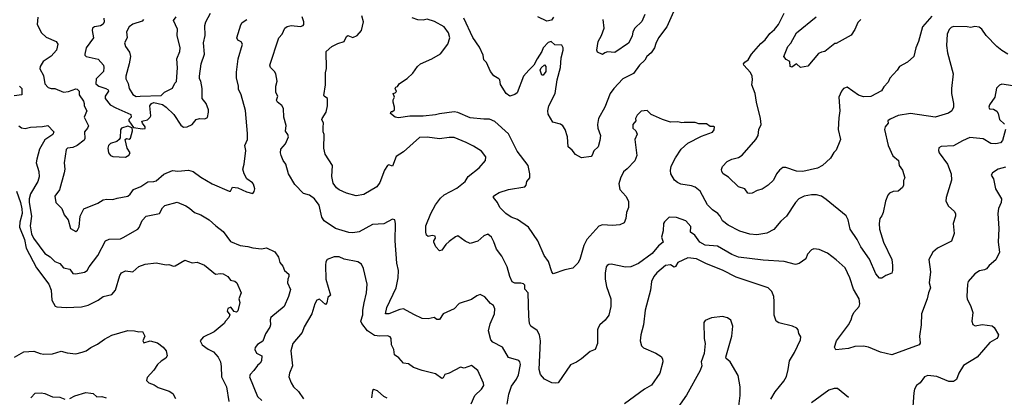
# Model space of a CAD drawing. Extents: x 1966327 to 2147849, y 395140 to 552178.
# Tile 99 of 256: x 1980920 to 1988885, y 501000 to 504052. Entities that reach past the tile are written whole.
import ezdxf

# ---------------------------------------------------------------- set-up
doc = ezdxf.new("R2010")
doc.units = 0

msp = doc.modelspace()

# ---------------------------------------------------------------- linework, layer by layer
at = {"layer": '0CON20XD'}
for points in [[(1981066.8, 504073.2), (1981062.9, 504015), (1981096.8, 503946.8), (1981135, 503911.9), (1981216, 503876), (1981228.1, 503855), (1981218.6, 503805), (1981175, 503756.7), (1981110.6, 503715), (1981085.8, 503675), (1981082.5, 503655), (1981112.4, 503602.4), (1981122.9, 503535), (1981151.9, 503505), (1981175, 503495.6), (1981205, 503495.8), (1981275, 503466.5), (1981315, 503471.2), (1981375, 503493.1), (1981385, 503491.9), (1981401.9, 503475), (1981400.8, 503445), (1981435.7, 503395), (1981442, 503375), (1981441.2, 503355), (1981462.5, 503315), (1981442, 503265), (1981475.6, 503195), (1981468.1, 503175), (1981443.9, 503145), (1981448.3, 503091.7), (1981440.7, 503079.3), (1981384.2, 503035), (1981349.5, 503020.5), (1981307.1, 503012.9), (1981295.8, 503004.2), (1981278.8, 502895), (1981284.4, 502845), (1981281.1, 502815), (1981242, 502678), (1981204.4, 502625), (1981212.9, 502575), (1981261.2, 502525), (1981278.8, 502475), (1981312, 502435), (1981330, 502365), (1981375, 502340), (1981388.8, 502351.2), (1981402.3, 502377.7), (1981410.6, 502465), (1981437.8, 502522.2), (1981551.7, 502568.3), (1981595, 502595.7), (1981625, 502601.4), (1981675, 502598.6), (1981708.3, 502608.3), (1981795, 502626.5), (1981815, 502640.9), (1981841.7, 502678.3), (1981900, 502705), (1981957.2, 502742.8), (1982005, 502744.1), (1982025, 502750.4), (1982085, 502802.5), (1982155, 502832), (1982198.6, 502828.6), (1982285, 502836), (1982324.3, 502825.7), (1982385, 502779.2), (1982476.7, 502725), (1982615, 502666.7), (1982625, 502667.5), (1982642.7, 502697.3), (1982685, 502694.2), (1982755, 502661.8), (1982805, 502648), (1982817.3, 502662.7), (1982821.2, 502685), (1982811.7, 502721.7), (1982803.9, 502733.9), (1982756.9, 502766.9), (1982735.8, 502805), (1982724.2, 502845), (1982736.7, 502885), (1982749.4, 502995), (1982741.9, 503035), (1982762.5, 503085), (1982763.4, 503133.4), (1982747.6, 503317.6), (1982712.9, 503445), (1982690.3, 503490.3), (1982690, 503515), (1982673.4, 503583.4), (1982673, 503627), (1982687.1, 503735), (1982722.5, 503855), (1982712.4, 503872.4), (1982685, 503888), (1982675.8, 503905), (1982707.9, 504012.1), (1982720.9, 504029.1), (1982756.6, 504053.4)], [(1981862.3, 503432.3), (1981895, 503434.4), (1982065, 503440.5), (1982092.2, 503467.8), (1982155, 503499.6), (1982175, 503540), (1982187.9, 503552.1), (1982198, 503662), (1982191.3, 503735), (1982214.5, 503795), (1982219.5, 503825), (1982194.6, 503924.6), (1982197.3, 503975), (1982163.1, 504045), (1982185, 504074.4)], [(1981915, 503169.2), (1981935, 503173.8), (1981936.2, 503185), (1981913.3, 503215), (1981908.3, 503231.7), (1981955, 503243.8), (1981976.1, 503263.9), (1981980, 503275), (1981973.8, 503355), (1981985.8, 503375), (1982005, 503383.6), (1982075, 503365.6), (1982105, 503345.2), (1982168.2, 503285), (1982225, 503198.9), (1982245, 503182.5), (1982274.5, 503185.5), (1982315.5, 503204.5), (1982347.5, 503245), (1982375, 503252.5), (1982417.7, 503252.3), (1982438.3, 503261.7), (1982448.6, 503305), (1982447.1, 503325), (1982428.6, 503375), (1982396.7, 503416.7), (1982397.3, 503495), (1982384.5, 503554.5), (1982374.3, 503575), (1982374.2, 503595), (1982388.6, 503695), (1982414.4, 503775), (1982407.5, 503865), (1982420.6, 503925), (1982418.2, 504005), (1982425, 504036.2), (1982465, 504106.2)], [(1984862.5, 500945), (1984875.7, 501025), (1984899.7, 501090.3), (1984938.1, 501145), (1984955, 501181.2), (1984970, 501265), (1984966.6, 501286.6), (1984956.9, 501296.9), (1984875, 501322), (1984825.8, 501405.8), (1984748, 501445), (1984731.4, 501465), (1984711.7, 501538.3), (1984726.8, 501593.2), (1984761.9, 501675), (1984764.3, 501715), (1984751.7, 501741.7), (1984727.3, 501757.3), (1984682, 501812), (1984645, 501830), (1984618.8, 501821.2), (1984575, 501790), (1984475, 501758.8), (1984435, 501716), (1984346.2, 501673.8), (1984315, 501627.5), (1984295, 501627.5), (1984273.6, 501643.6), (1984225, 501634), (1984175, 501638), (1984108, 501668), (1984024.2, 501714.2), (1983995, 501708.9), (1983905, 501674.4), (1983880, 501675), (1983890, 501725), (1983964.5, 501885.5), (1983981.4, 501965), (1983983.1, 502025), (1983970.6, 502085), (1983956.6, 502263.4), (1983959.2, 502405), (1983954, 502434), (1983935, 502438.6), (1983865, 502400.9), (1983774.1, 502395.9), (1983665, 502337.3), (1983615, 502330.4), (1983582.9, 502332.9), (1983475, 502364.5), (1983384.4, 502425), (1983364.5, 502455), (1983343.1, 502553.1), (1983305.8, 502605), (1983265, 502634), (1983215, 502646), (1983145, 502720), (1983095.8, 502805), (1983074.2, 502885), (1983052, 502915), (1983035.8, 502955), (1983029.2, 502975), (1983031.4, 503005), (1983071.7, 503048.3), (1983094.3, 503105), (1983089.2, 503125), (1983071.1, 503151.1), (1983076.8, 503196.8), (1983056.9, 503265), (1983054.2, 503335), (1983039.4, 503359.4), (1983006.9, 503385), (1982997.3, 503402.7), (1983007.3, 503435), (1982992.2, 503465), (1982992.9, 503515), (1983003.6, 503555), (1982991.1, 503615), (1982982.5, 503632.5), (1982950, 503665), (1982944.2, 503685), (1983016, 503905), (1983043.2, 503936.8), (1983065, 503983.8), (1983083.4, 503996.6), (1983115, 504004.3), (1983192.7, 503997.3), (1983212.5, 504005), (1983218.8, 504015), (1983220, 504035), (1983204.2, 504075)], [(1988306.4, 502173.6), (1988274.2, 502115), (1988287.5, 502015), (1988278.1, 501925), (1988287.1, 501885), (1988271.4, 501845), (1988261.4, 501795), (1988214.2, 501675), (1988212, 501585), (1988200, 501495), (1988203, 501437), (1988196.1, 501423.9), (1987975, 501344), (1987882.5, 501365), (1987785, 501405.6), (1987745, 501413.5), (1987675, 501410), (1987625, 501394.4), (1987523.1, 501383.1), (1987512.5, 501405), (1987527.1, 501455), (1987623.9, 501586.1), (1987646.7, 501625), (1987654.5, 501655.5), (1987668.6, 501685), (1987711.1, 501735), (1987717.1, 501755), (1987711.4, 501795), (1987665.7, 501875), (1987636.2, 501966.2), (1987596.3, 502046.3), (1987525, 502111.4), (1987453.3, 502165), (1987387.5, 502195), (1987345, 502201.2), (1987325, 502191.2), (1987292.1, 502157.9), (1987280, 502120), (1987225, 502082.5), (1987195, 502074.2), (1987105, 502097.8), (1986935, 502108.5), (1986735, 502133.3), (1986680, 502155), (1986565, 502222.5), (1986465, 502230.5), (1986422.2, 502255), (1986381.8, 502311.7), (1986345.6, 502335), (1986349.7, 502379.7), (1986308.8, 502425), (1986233, 502453), (1986175, 502456.2), (1986135, 502418.8), (1986129.2, 502405), (1986125.8, 502345), (1986112.5, 502295), (1986125.6, 502255), (1986088.5, 502225), (1986035, 502161.9), (1985925, 502080.6), (1985865, 502054.4), (1985821.5, 502051.5), (1985704.3, 502075.7), (1985685, 502074), (1985671.2, 502065), (1985664.2, 502055), (1985655.6, 502004.4), (1985655.7, 501955), (1985666, 501895), (1985700.8, 501795), (1985702.9, 501735), (1985686.4, 501663.6), (1985655, 501622), (1985614, 501585), (1985599.1, 501560.9), (1985594.4, 501545), (1985594.4, 501435), (1985574.1, 501385.9), (1985535, 501370), (1985465, 501310), (1985425.5, 501284.5), (1985375, 501262.5), (1985275, 501116.7), (1985255, 501112.5), (1985225, 501117.5), (1985165, 501147.5), (1985134.3, 501184.3), (1985123.2, 501223.2), (1985133.5, 501455), (1985125.5, 501505), (1985105, 501539.2), (1985056.2, 501575), (1985044.2, 501595), (1985037.8, 501655), (1985034.4, 501845), (1985007.1, 501875), (1985005.6, 501905), (1984995, 501917.1), (1984975, 501923.1), (1984925, 501921.5), (1984903.3, 501933.3), (1984884, 501975), (1984864.2, 502055), (1984819.7, 502139.7), (1984777.6, 502197.6), (1984755.6, 502255.6), (1984736, 502295), (1984707.7, 502317.7), (1984675, 502306), (1984625, 502262.5), (1984565, 502244), (1984525, 502260.8), (1984465, 502303.8), (1984445, 502296.2), (1984395, 502259.2), (1984367.5, 502235), (1984335, 502190), (1984315, 502182.5), (1984286.7, 502215), (1984270, 502255), (1984270, 502265), (1984284, 502285), (1984282, 502302), (1984257, 502307), (1984225, 502300), (1984211.7, 502311.7), (1984204.4, 502334.4), (1984204.2, 502385), (1984245.7, 502485), (1984283.4, 502556.6), (1984325, 502608.8), (1984355, 502635.8), (1984455, 502691.4), (1984524.3, 502745), (1984547.5, 502785), (1984637.5, 502855), (1984688, 502915), (1984690, 502945), (1984655, 502988.8), (1984590.3, 503030.3), (1984530.7, 503059.3), (1984435, 503100.8), (1984395, 503100.8), (1984315, 503088.1), (1984215, 503101.9), (1984155, 503100), (1984025.5, 502984.5), (1983965, 502945.8), (1983935, 502867.5), (1983905, 502879.4), (1983895, 502874.2), (1983870, 502835), (1983833, 502737), (1983809.7, 502700.3), (1983705, 502640), (1983641.7, 502628.3), (1983565, 502649.2), (1983505, 502676), (1983482.4, 502692.4), (1983455, 502731.2), (1983444.6, 502785), (1983451.1, 502875), (1983391.2, 502965), (1983381.2, 503015), (1983381.9, 503125), (1983374.2, 503145), (1983374.6, 503184.6), (1983376.7, 503215), (1983364.3, 503245), (1983365.7, 503255), (1983400.6, 503305), (1983410.8, 503355), (1983408.8, 503415), (1983383, 503433), (1983380.8, 503440.8), (1983394, 503525), (1983393.9, 503623.9), (1983401.7, 503658.3), (1983398.8, 503795), (1983444.3, 503835.7), (1983495, 503861.4), (1983545, 503875.7), (1983565, 503918), (1983574.5, 503925.5), (1983615, 503909.4), (1983648.8, 503925), (1983686.2, 503965), (1983700, 504035), (1983688.5, 504085)], [(1986208.1, 504115), (1986155.7, 503995), (1986087.1, 503905), (1986065, 503861.2), (1986055.4, 503824.6), (1986029.4, 503785), (1985994.2, 503755), (1985975.7, 503725), (1985934.3, 503685), (1985885, 503616.7), (1985798.6, 503575), (1985725, 503495.5), (1985695.5, 503455), (1985652.7, 503345), (1985602.5, 503255), (1985594.5, 503205), (1985597.8, 503175), (1985618.8, 503115), (1985614, 503075), (1985598.8, 503025), (1985565, 502993.3), (1985552, 502958), (1985542.3, 502947.7), (1985465, 502936.7), (1985415, 502963.8), (1985388.5, 502998.5), (1985357.1, 503025), (1985350.6, 503105), (1985333.1, 503165), (1985313.8, 503195), (1985295, 503208), (1985233.1, 503223.1), (1985195, 503288), (1985191.2, 503315), (1985200.9, 503355), (1985252.3, 503455), (1985266.9, 503565), (1985294.4, 503665), (1985300.6, 503745), (1985315.9, 503805.9), (1985316, 503826), (1985306.1, 503846.1), (1985248.3, 503848.3), (1985220, 503875), (1985195, 503867.5), (1985154.3, 503825.7), (1985144.2, 503795), (1985105, 503736), (1985080, 503685), (1985038, 503645), (1984996.7, 503595), (1984945, 503460), (1984925, 503446.7), (1984885, 503433.8), (1984855, 503456), (1984808.3, 503528.3), (1984803.8, 503565), (1984795.6, 503575.6), (1984755, 503598.8), (1984728.8, 503635), (1984695, 503706.7), (1984675, 503727.5), (1984668, 503765), (1984640.3, 503830.3), (1984585, 503907.5), (1984514.1, 504064.1)], [(1985238, 504072), (1985220.9, 504049.1), (1985185, 504040.8), (1985112.5, 504075)], [(1985977.2, 504095), (1985952.4, 504037.6), (1985895.6, 503985), (1985879.4, 503955), (1985875, 503920), (1985845, 503862.5), (1985735, 503786.7), (1985675, 503792.9), (1985652.5, 503785), (1985635, 503770), (1985595, 503790), (1985588.8, 503805), (1985599.5, 503875), (1985625.6, 503925), (1985648.6, 503985), (1985639.4, 504055)], [(1988299.5, 504080.5), (1988222.5, 503995), (1988189.4, 503875), (1988168.6, 503825), (1988153.3, 503755), (1988100.7, 503709.3), (1988036.2, 503675), (1988017.5, 503645), (1987959.3, 503580.7), (1987945, 503547.5), (1987909.5, 503510.5), (1987891.7, 503478.3), (1987805, 503432), (1987745, 503427.8), (1987705, 503441.1), (1987615, 503506.2), (1987584.3, 503495.7), (1987568.8, 503475), (1987547.5, 503425), (1987553.8, 503315), (1987545, 503260), (1987540, 503165), (1987558.8, 503085), (1987555, 503070), (1987525, 502997.5), (1987505, 502977.5), (1987477.7, 502932.3), (1987415, 502873.8), (1987375, 502850.8), (1987255, 502824.5), (1987205, 502828.2), (1987118.3, 502858.3), (1987093.8, 502856.2), (1987065, 502836), (1987042.9, 502807.1), (1987018.6, 502755), (1986975, 502716), (1986925, 502683.3), (1986885, 502672), (1986845, 502650), (1986825, 502646.2), (1986810.5, 502650.5), (1986786.3, 502686.3), (1986735, 502702.5), (1986655, 502780), (1986610, 502805), (1986599.2, 502825), (1986597.7, 502842.3), (1986604, 502865), (1986643.3, 502906.7), (1986681.2, 502925), (1986735, 502939.1), (1986765, 502958.1), (1986875.6, 503085), (1986894.5, 503115), (1986898.8, 503165), (1986917.5, 503205), (1986913.9, 503255), (1986881.6, 503385), (1986870.8, 503455), (1986841.6, 503525), (1986849.2, 503565), (1986845.6, 503595.6), (1986830.9, 503625), (1986778.5, 503685), (1986776.4, 503695), (1986785, 503708.9), (1986812.4, 503727.6), (1986840.8, 503775), (1986915, 503859.2), (1986950.2, 503889.8), (1986988, 503942), (1987025, 503972.2), (1987058.1, 504015), (1987104, 504105)], [(1987723.3, 504055), (1987699.5, 504030.5), (1987675, 503972.5), (1987645, 503927.5), (1987525, 503860), (1987515, 503860), (1987434, 503796), (1987405, 503791.1), (1987381.3, 503778.7), (1987295, 503678), (1987235, 503666), (1987205, 503696.7), (1987165, 503667.5), (1987153.3, 503675), (1987148.8, 503715), (1987121.2, 503731.2), (1987101.2, 503755), (1987135, 503836.7), (1987156.9, 503863.1), (1987204.5, 503945), (1987362.9, 504075)], [(1981601.5, 504065), (1981604.5, 504035), (1981595, 504015.7), (1981575, 504003.5), (1981524.5, 503995.5), (1981508.8, 503985), (1981505.8, 503964.2), (1981517.9, 503905), (1981457.1, 503825), (1981446.2, 503775), (1981446.2, 503765), (1981457.5, 503755), (1981555, 503734.3), (1981597.5, 503685), (1981601.4, 503665), (1981596.9, 503635), (1981540, 503575), (1981537.5, 503535), (1981559.4, 503515), (1981617, 503497), (1981635.7, 503485), (1981638.6, 503475), (1981612.9, 503435), (1981612.7, 503415), (1981651.6, 503365), (1981699.1, 503339.1), (1981818.8, 503285), (1981822.5, 503265), (1981804.2, 503245.8), (1981802, 503235), (1981840.7, 503180.7), (1981915, 503169.2)], [(1981922.7, 504055), (1981909.7, 504040.3), (1981835, 504016.2), (1981806.9, 503995), (1981785.5, 503955), (1981788.4, 503905), (1981767.1, 503865), (1981775.8, 503835), (1981809.2, 503789.2), (1981815.7, 503755), (1981807.1, 503695), (1981778.8, 503595), (1981779.5, 503575), (1981798, 503538), (1981805.5, 503495), (1981835, 503448.1), (1981862.3, 503432.3)], [(1985224.1, 502014.1), (1985197.6, 502097.6), (1985162.9, 502145), (1985110.8, 502265), (1985035.8, 502375), (1984947, 502437), (1984895, 502455.6), (1984852.5, 502485), (1984804.6, 502534.6), (1984784.4, 502574.4), (1984754, 502615), (1984753.8, 502625), (1984763.3, 502635), (1984797.5, 502655), (1984875, 502680), (1985005, 502700), (1985015.9, 502714.1), (1985022, 502745), (1985045.8, 502775), (1985048, 502805), (1985032.7, 502872.7), (1984945, 502988.8), (1984875, 503128.8), (1984765, 503229.2), (1984721.2, 503248.8), (1984675, 503247.5), (1984565, 503259.1), (1984465, 503301.2), (1984435, 503306.7), (1984315, 503292.5), (1984285, 503282.3), (1984185, 503273.2), (1984075, 503272.2), (1983985, 503259.2), (1983957.5, 503265), (1983920, 503295), (1983925, 503310), (1983935, 503310), (1983952.5, 503325), (1983952.5, 503345), (1983940, 503385), (1983940, 503405), (1983952.5, 503425), (1983940, 503455), (1983958.3, 503461.7), (1983967, 503473), (1983957.5, 503495), (1983963.6, 503506.4), (1983976.4, 503513.6), (1983993.6, 503536.4), (1984055, 503576.7), (1984100, 503620), (1984138.8, 503675), (1984163.3, 503695), (1984255, 503735.7), (1984323.7, 503776.3), (1984384.3, 503855), (1984398.6, 503905), (1984388.6, 503945), (1984355, 503996), (1984276.7, 504036.7), (1984215, 504055.6), (1984185, 504049.4), (1984141.7, 504051.7), (1984095, 504068.8)], [(1988914.5, 503774.5), (1988865, 503804), (1988825.6, 503835.6), (1988737.8, 503925), (1988703.3, 503975), (1988681.2, 503991.2), (1988645, 503998.2), (1988615, 503988.8), (1988585, 503995.4), (1988475, 503997.1), (1988455, 503990), (1988437.9, 503972.1), (1988423.2, 503936.8), (1988417.5, 503845), (1988425.9, 503784.1), (1988470.8, 503615), (1988456.9, 503495), (1988458.6, 503455), (1988473.8, 503375), (1988473.3, 503345), (1988460, 503315), (1988434, 503296), (1988324.4, 503264.4), (1988125, 503294.4), (1988025, 503276.7), (1987960.9, 503249.1), (1987943.3, 503235), (1987944, 503215), (1987920.5, 503185), (1987916.9, 503165), (1987946.4, 503036.4), (1987982.8, 502952.8), (1988028.6, 502915), (1988033.1, 502875), (1988061.4, 502835), (1988080, 502775), (1988068.3, 502751.7), (1988068.8, 502715), (1988062.5, 502695), (1988025, 502666.7), (1987985, 502663.3), (1987955, 502650), (1987943.3, 502635), (1987923.8, 502585), (1987903.8, 502495), (1987893.6, 502466.4), (1987877.5, 502445), (1987871.2, 502405), (1987875, 502360), (1987906.7, 502255), (1987973.8, 502115), (1987981.2, 502065), (1987980, 502025), (1987975, 502002.5), (1987926.7, 501983.3), (1987895, 501962.5), (1987875, 501962.5), (1987845, 501996.7), (1987795.4, 502115.4), (1987724.4, 502215), (1987694.5, 502275), (1987638.8, 502358.8), (1987621.4, 502435), (1987605, 502465.8), (1987445, 502600), (1987405, 502625.8), (1987365, 502637.5), (1987325, 502636.7), (1987265, 502624.4), (1987224, 502605), (1987194.6, 502575.4), (1987122, 502465), (1987076.8, 502423.2), (1987021.2, 502355), (1986965, 502326), (1986883.2, 502313.2), (1986825, 502318.9), (1986745, 502341.9), (1986650.2, 502390.2), (1986604, 502425), (1986586, 502465), (1986566.2, 502485), (1986525, 502514.2), (1986484.3, 502555), (1986425, 502665.7), (1986385, 502698.1), (1986355, 502710.6), (1986267.7, 502722.3), (1986240, 502735), (1986216.2, 502755), (1986187.5, 502805), (1986184.3, 502834.3), (1986190.9, 502869.1), (1986224.5, 502935.5), (1986272, 503005), (1986325, 503054), (1986435, 503110), (1986525, 503142.5), (1986537, 503163), (1986540, 503185), (1986535, 503190), (1986505, 503190), (1986475, 503210), (1986415, 503210), (1986385, 503222.5), (1986295, 503222.5), (1986275, 503217.5), (1986245, 503227.5), (1986185, 503223.3), (1986120, 503245), (1986048.3, 503278.3), (1986027, 503287), (1985995, 503317.5), (1985948.3, 503311.7), (1985915, 503280), (1985902.5, 503255), (1985903.3, 503235), (1985878.8, 503205), (1985880, 503175), (1985905, 503153.8), (1985913.8, 503126.2), (1985896.9, 503085), (1985912.9, 502955), (1985895, 502911.4), (1985835, 502845.6), (1985805, 502822), (1985778.9, 502771.1), (1985766.9, 502725), (1985775, 502678.8), (1985824.2, 502625), (1985844, 502585), (1985845.8, 502535), (1985829.2, 502495), (1985824, 502445), (1985808.8, 502411.2), (1985775.9, 502394.1), (1985715, 502389.2), (1985635, 502392.9), (1985605, 502384.4), (1985507.9, 502275), (1985482.6, 502227.4), (1985452, 502115), (1985436.2, 502085), (1985395, 502042.5), (1985330.7, 502029.3), (1985235, 501997.5), (1985224.1, 502014.1)], [(1985155, 503603.3), (1985143.6, 503603.6), (1985130, 503645), (1985137.6, 503662.4), (1985165, 503687.1), (1985177.3, 503675), (1985176.7, 503635), (1985155, 503603.3)], [(1980917.8, 503515), (1980937.1, 503495), (1980938, 503445), (1980875, 503437.3)], [(1988955, 503518.6), (1988865, 503530.5), (1988845, 503524.3), (1988820.5, 503499.5), (1988806.9, 503425), (1988765.5, 503365), (1988758.6, 503345), (1988765, 503330.8), (1988798, 503328), (1988823.3, 503313.3), (1988834.5, 503294.5), (1988845.6, 503245), (1988887.6, 503207.6)], [(1980914.3, 503194.3), (1980935, 503178.2), (1980965, 503172.9), (1981006.8, 503183.2), (1981105, 503188.9), (1981148.3, 503198.3), (1981197.5, 503145), (1981188.9, 503125), (1981125, 503080.5), (1981079.8, 503005), (1981058.6, 502925), (1981054.8, 502895), (1981076.4, 502825), (1981077.6, 502782.4), (1981066.9, 502743.1), (1981007.6, 502645), (1980996.9, 502605), (1980996.7, 502575), (1981015.2, 502465), (1981004.1, 502385), (1981015, 502321.4), (1981031, 502285), (1981125, 502162.7), (1981165.9, 502135.9), (1981205, 502097.5), (1981245, 502080.6), (1981275, 502045.3), (1981324.7, 502034.7), (1981350.8, 502000.8), (1981375, 501997.5), (1981445, 502011.1), (1981467.1, 502025), (1981482.5, 502055), (1981551.4, 502145), (1981615, 502265.6), (1981645, 502277.8), (1981735, 502280.8), (1981758.1, 502291.9), (1981875, 502358.8), (1981887.4, 502372.6), (1981911.2, 502428.8), (1981944, 502465), (1982050, 502485), (1982075, 502531.2), (1982095, 502549.2), (1982195, 502577.5), (1982265, 502548.6), (1982295, 502530), (1982335, 502492.5), (1982385, 502474.5), (1982454.2, 502435), (1982506.2, 502385), (1982565, 502340), (1982625, 502258), (1982705, 502225.8), (1982765, 502220), (1982805, 502208.6), (1982875, 502199.2), (1982917.8, 502207.8), (1982984.4, 502174.4), (1983013.4, 502133.4), (1983025, 502090), (1983048.9, 502058.9), (1983062.5, 502025), (1983097.5, 501995), (1983097.5, 501975), (1983088, 501955), (1983086, 501925), (1983111.2, 501871.2), (1983094.4, 501815), (1983058.9, 501735), (1982951.1, 501645), (1982945.2, 501625), (1982949.3, 501585), (1982945, 501566), (1982907.5, 501512.5), (1982887, 501453), (1982845, 501425.6), (1982825, 501401.2), (1982822.2, 501385), (1982835, 501356), (1982878.8, 501335), (1982876.5, 501295), (1982865.8, 501275), (1982842.7, 501257.3), (1982815.5, 501215), (1982785.4, 501185), (1982778.8, 501165), (1982844.3, 501005), (1982880, 500975)], [(1981775, 502942), (1981803.9, 502956.1), (1981813.3, 502975), (1981790, 503015), (1981772.5, 503085), (1981785, 503093.3), (1981805, 503087.5), (1981817.5, 503095), (1981834, 503155), (1981829.3, 503179.3), (1981795, 503191.1), (1981743.6, 503176.4), (1981736.8, 503163.2), (1981731.9, 503098.1), (1981726, 503085), (1981705, 503067.3), (1981655, 503051.4), (1981639.2, 503035), (1981632, 503015), (1981637.5, 502975), (1981653.9, 502953.9), (1981675, 502946.7), (1981775, 502942)], [(1988895.6, 503165), (1988871.2, 503075), (1988853, 503057), (1988815, 503048.6), (1988775, 503050.9), (1988715, 503089.1), (1988605, 503099.3), (1988545.6, 503074.4), (1988475, 503033.8), (1988373.8, 503026.2), (1988354.1, 503015.9), (1988352, 502995), (1988358, 502975), (1988425.7, 502885), (1988456, 502805), (1988457.1, 502755), (1988413.5, 502615), (1988411.9, 502585), (1988432, 502545), (1988478.8, 502505), (1988488.8, 502485), (1988488.8, 502465), (1988470, 502405), (1988480, 502325), (1988458.8, 502261.2), (1988345.3, 502204.7), (1988306.4, 502173.6)], [(1988895, 502859.2), (1988836.1, 502843.9), (1988790, 502815), (1988778.8, 502795), (1988797.1, 502765), (1988813.9, 502683.9), (1988862.3, 502605), (1988858.8, 502575), (1988837.3, 502525), (1988831.1, 502485), (1988840.8, 502365), (1988834.4, 502255), (1988846.6, 502173.4), (1988815, 502111.2), (1988762, 502065), (1988741.7, 502038.3), (1988725, 502028.8), (1988685, 502022), (1988645, 501998.6), (1988593.5, 501936.5), (1988585.7, 501915), (1988582, 501815), (1988583.8, 501795), (1988614.2, 501735), (1988630, 501685), (1988622, 501615), (1988629.5, 501589.5), (1988648.3, 501578.3), (1988705, 501588.8), (1988787.7, 501577.7), (1988802.5, 501565), (1988836.7, 501505), (1988832.5, 501485), (1988823.3, 501475), (1988768.3, 501441.7), (1988664.2, 501325), (1988555, 501257.5), (1988517.5, 501195), (1988497, 501143), (1988475, 501126.2), (1988435, 501127.5), (1988338.7, 501168.7), (1988265, 501177.1), (1988238.8, 501165), (1988204.2, 501115.8), (1988174.3, 501095.7), (1988158.8, 501065), (1988152, 501035), (1988144, 500925)], [(1980893.9, 502665), (1980926, 502575), (1980937.9, 502522.1), (1980940.9, 502485), (1980921.6, 502415), (1980919.7, 502375), (1980960.4, 502275), (1980973.8, 502205), (1981055.6, 502045), (1981157.1, 501915), (1981175.7, 501865), (1981181.2, 501785), (1981207.7, 501737.7), (1981220.6, 501730.6), (1981295.7, 501725.7), (1981420.3, 501729.7), (1981475, 501745.7), (1981556, 501784), (1981595, 501815.6), (1981665, 501830.8), (1981695.5, 501864.5), (1981731.4, 501985), (1981745, 502006.2), (1981775, 502022.5), (1981835, 502014.6), (1981883.6, 502056.4), (1981935.8, 502075.8), (1982025, 502087.1), (1982105, 502070), (1982127, 502073), (1982165, 502059.2), (1982178.3, 502061.7), (1982255, 502108), (1982315, 502087.1), (1982355, 502091.2), (1982415, 502068.6), (1982505, 501996), (1982545, 502001.4), (1982565, 501997.1), (1982604, 501975), (1982625, 501945.7), (1982659.7, 501939.7), (1982677.5, 501925), (1982711.2, 501845), (1982692, 501795), (1982701.2, 501765), (1982685, 501697.5), (1982675, 501686.7), (1982655, 501693.8), (1982628.3, 501728.3), (1982605, 501718.8), (1982599.2, 501695), (1982621.4, 501665), (1982612.9, 501645), (1982583.8, 501615), (1982573.8, 501595), (1982492.3, 501527.7), (1982403.3, 501485), (1982378.8, 501455), (1982395, 501423.8), (1982445, 501388), (1982487.1, 501367.1), (1982526.7, 501325), (1982545.8, 501285.8), (1982549.5, 501249.5), (1982552, 501165), (1982593.1, 501085), (1982611.4, 500965)], [(1984572.4, 500947.6), (1984600.7, 501015), (1984655.9, 501064.1), (1984674.4, 501094.4), (1984671.8, 501115), (1984625, 501215.8), (1984575, 501258), (1984516.4, 501236.4), (1984485, 501243.3), (1984395.6, 501194.4), (1984360, 501185), (1984345, 501156.2), (1984335, 501152.5), (1984285, 501190), (1984175, 501215.7), (1984105, 501241.1), (1984065, 501269.1), (1984025, 501276), (1983988.2, 501318.2), (1983951.7, 501341.7), (1983946.8, 501386.8), (1983927.9, 501425), (1983925.5, 501475), (1983918, 501488), (1983895.5, 501495.5), (1983833, 501493), (1983790.5, 501500.5), (1983735, 501537.5), (1983687.5, 501595), (1983678.9, 501615), (1983695.4, 501665), (1983695.5, 501705), (1983707.5, 501762.5), (1983724.4, 501844.4), (1983730.6, 501915), (1983701.9, 502041.9), (1983685.6, 502075.6), (1983655, 502094.3), (1983545, 502115.6), (1983505, 502135.6), (1983465, 502135.6), (1983407.1, 502112.9), (1983397.5, 502095), (1983393.2, 502066.8), (1983395.6, 501954.4), (1983433.8, 501826.2), (1983414.1, 501805.9), (1983405, 501762.5), (1983395, 501750.8), (1983345, 501794.3), (1983324, 501785), (1983308.9, 501755), (1983284.4, 501675), (1983221.9, 501568.1), (1983205, 501523.8), (1983129.4, 501435), (1983112.5, 501375), (1983126.2, 501253.8), (1983103.3, 501195), (1983098.1, 501165), (1983115, 501116.7), (1983134.2, 501085), (1983176.2, 501046.2), (1983216.8, 500986.8)], [(1986995.8, 500984.2), (1987032, 501045), (1987100.3, 501129.7), (1987121.7, 501168.3), (1987136.9, 501225), (1987146, 501295), (1987187.4, 501362.6), (1987235.8, 501465), (1987238.6, 501488.6), (1987223.8, 501515), (1987216.7, 501545), (1987207.3, 501557.3), (1987172.5, 501575), (1987061.7, 501601.7), (1987040, 501615), (1987022.7, 501662.7), (1987024.3, 501775), (1987019.2, 501815), (1987005.5, 501855.5), (1986975, 501884), (1986715, 501970), (1986605, 502028.1), (1986475, 502078.1), (1986395, 502119.4), (1986325, 502128), (1986245, 502090), (1986225, 502057.5), (1986215, 502052), (1986185, 502070), (1986145, 502064.2), (1986075, 502006), (1986050, 501975), (1986030, 501935), (1986022, 501865), (1985980, 501705), (1985965.6, 501585), (1985944, 501505), (1985938.8, 501455), (1985951.2, 501415), (1985965, 501400), (1986066.8, 501356.8), (1986109.7, 501329.7), (1986119.7, 501309.7), (1986122.5, 501285), (1986099.2, 501195), (1986031.2, 501098.8), (1985974.4, 501065.6), (1985812.4, 500947.6)], [(1986735.6, 500905.6), (1986748.1, 501015), (1986748.6, 501085), (1986732, 501175), (1986666.2, 501285), (1986634.4, 501314.4), (1986631.2, 501325), (1986680, 501495), (1986688, 501575), (1986673.6, 501623.6), (1986645, 501643.3), (1986605, 501652.5), (1986517, 501643), (1986485, 501627.5), (1986465, 501620), (1986453.3, 501605), (1986456.2, 501475), (1986463.8, 501435), (1986456.2, 501355), (1986434, 501285), (1986438.8, 501255), (1986424, 501215), (1986312.7, 501017.3), (1986243.4, 500916.6)], [(1980877.1, 501325), (1980955, 501368), (1981035, 501373.3), (1981085, 501353.1), (1981115, 501347.8), (1981185, 501350), (1981255, 501372.5), (1981305, 501358), (1981375, 501351.2), (1981426.4, 501363.6), (1981458.8, 501375), (1981496.8, 501403.2), (1981550.3, 501429.7), (1981605, 501468.8), (1981665, 501501.2), (1981795, 501540), (1981847.7, 501537.7), (1981885, 501528.8), (1981915, 501532.5), (1981933.8, 501495), (1981917.5, 501455), (1981925, 501438.8), (1981975, 501456.2), (1982035, 501439.4), (1982080, 501405), (1982104, 501375), (1982113.8, 501335), (1982101.2, 501315), (1982065, 501292.5), (1982035.4, 501264.6), (1982005, 501220), (1981951.2, 501158.8), (1981946.7, 501135), (1981965.8, 501115.8), (1982009.1, 501099.1), (1982039.3, 501079.3), (1982128.7, 501048.7), (1982159.7, 501029.7), (1982180.5, 500990.5)], [(1983893.3, 500993.3), (1983865, 501006.2), (1983815, 501052), (1983785, 501063.3), (1983774, 501055), (1983766.9, 500995)], [(1987625, 500998.8), (1987535, 501070), (1987508.3, 501071.7), (1987465, 501056), (1987326.2, 500955)], [(1981011.4, 500995), (1981045.8, 501034.2), (1981095, 501036), (1981125, 501030), (1981185, 501004), (1981245, 501001.2), (1981285, 500983.8)], [(1981325, 500991.2), (1981365, 501011.2), (1981455, 501037.5), (1981496.2, 501033.8), (1981515, 501030), (1981545, 501003.3), (1981585, 501006), (1981620, 500995)]]:
    msp.add_lwpolyline(points, dxfattribs=at)

doc.saveas('drawing.dxf')
